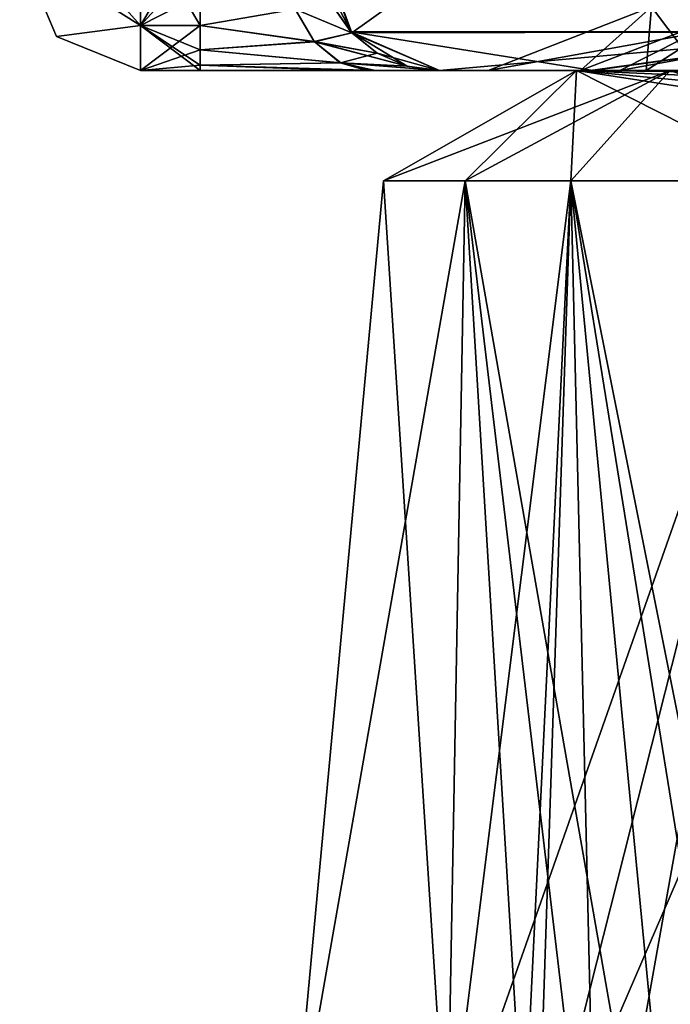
# Model space of a CAD drawing. Header units: inches. Extents: x -9.1 to 9.1, y -3.8 to 4.3.
# Tile 18 of 233: x -9.102 to -8.941, y -1.837 to -1.592. Entities that reach past the tile are written whole.
import ezdxf

# ---------------------------------------------------------------- set-up
doc = ezdxf.new("R2010")
doc.units = ezdxf.units.IN
doc.header["$LTSCALE"] = 65.185185
doc.header["$MEASUREMENT"] = 0
for name, color, linetype in [('13803', 7, 'CONTINUOUS'), ('14279', 7, 'CONTINUOUS'), ('14283', 7, 'CONTINUOUS'), ('14324', 7, 'CONTINUOUS'), ('14326', 7, 'CONTINUOUS'), ('151', 7, 'CONTINUOUS'), ('1748', 7, 'CONTINUOUS'), ('1749', 7, 'CONTINUOUS'), ('1911', 7, 'CONTINUOUS'), ('1912', 7, 'CONTINUOUS'), ('5058', 7, 'CONTINUOUS'), ('5064', 7, 'CONTINUOUS'), ('5924', 7, 'CONTINUOUS'), ('5925', 7, 'CONTINUOUS'), ('5927', 7, 'CONTINUOUS'), ('5928', 7, 'CONTINUOUS'), ('5929', 7, 'CONTINUOUS'), ('5930', 7, 'CONTINUOUS'), ('5931', 7, 'CONTINUOUS'), ('5934', 7, 'CONTINUOUS'), ('5935', 7, 'CONTINUOUS'), ('5936', 7, 'CONTINUOUS'), ('5937', 7, 'CONTINUOUS'), ('5938', 7, 'CONTINUOUS'), ('5939', 7, 'CONTINUOUS'), ('7844', 7, 'CONTINUOUS'), ('7847', 7, 'CONTINUOUS'), ('7848', 7, 'CONTINUOUS'), ('7851', 7, 'CONTINUOUS'), ('9228', 7, 'CONTINUOUS'), ('9229', 7, 'CONTINUOUS'), ('9234', 7, 'CONTINUOUS'), ('9235', 7, 'CONTINUOUS'), ('9298', 7, 'CONTINUOUS'), ('9303', 7, 'CONTINUOUS'), ('9304', 7, 'CONTINUOUS'), ('9309', 7, 'CONTINUOUS')]:
    doc.layers.add(name, color=color, linetype=linetype)

msp = doc.modelspace()

# ---------------------------------------------------------------- linework, layer by layer
at = {"layer": '13803', "linetype": 'Continuous'}
for points in [[(-8.905, -1.605, -2), (-8.82751, -1.605, -2.13423), (-8.96381, -1.605, -2.09288), (-8.905, -1.605, -2)], [(-8.94052, -1.605, -1.86567), (-8.905, -1.605, -2), (-8.96381, -1.605, -2.09288), (-8.94052, -1.605, -1.86567)], [(-8.96381, -1.605, -2.09288), (-8.82751, -1.605, -2.13423), (-8.78303, -1.605, -2.2308), (-8.96381, -1.605, -2.09288)], [(-8.78303, -1.605, 2.2308), (-8.905, -1.605, 2), (-8.96381, -1.605, 2.09288), (-8.78303, -1.605, 2.2308)], [(-8.96381, -1.605, 2.09288), (-8.905, -1.605, 2), (-8.94052, -1.605, 1.86567), (-8.96381, -1.605, 2.09288)], [(-8.905, -1.605, 2), (-8.82751, -1.605, 1.86577), (-8.94052, -1.605, 1.86567), (-8.905, -1.605, 2)], [(-8.94052, -1.605, 1.86567), (-8.82751, -1.605, 1.86577), (-8.73552, -1.605, 1.7673), (-8.94052, -1.605, 1.86567)]]:
    msp.add_3dface(points, dxfattribs=at)
at = {"layer": '14279', "linetype": 'Continuous'}
for points in [[(-9.03447, -1.87739, 2), (-8.9959, -1.87739, 2.14304), (-8.99144, -1.63239, 2.10439), (-9.03447, -1.87739, 2)], [(-8.9959, -1.87739, 1.85696), (-9.03447, -1.87739, 2), (-9.01167, -1.63239, 1.97318), (-8.9959, -1.87739, 1.85696)], [(-9.01167, -1.63239, 1.97318), (-9.03447, -1.87739, 2), (-8.99144, -1.63239, 2.10439), (-9.01167, -1.63239, 1.97318)], [(-8.96524, -1.63239, 1.84879), (-8.9959, -1.87739, 1.85696), (-9.01167, -1.63239, 1.97318), (-8.96524, -1.63239, 1.84879)], [(-8.9959, -1.87739, 2.14304), (-8.97622, -1.8845, 2.17351), (-8.99144, -1.63239, 2.10439), (-8.9959, -1.87739, 2.14304)], [(-8.97367, -1.88654, 1.82293), (-8.9959, -1.87739, 1.85696), (-8.96524, -1.63239, 1.84879), (-8.97367, -1.88654, 1.82293)], [(-8.97622, -1.8845, 2.17351), (-8.95879, -1.90739, 2.19706), (-8.99144, -1.63239, 2.10439), (-8.97622, -1.8845, 2.17351)], [(-8.99144, -1.63239, 2.10439), (-8.95879, -1.90739, 2.19706), (-8.93315, -1.96458, 2.22755), (-8.99144, -1.63239, 2.10439)], [(-8.90969, -1.63239, 2.20901), (-8.99144, -1.63239, 2.10439), (-8.93315, -1.96458, 2.22755), (-8.90969, -1.63239, 2.20901)], [(-8.95879, -1.90739, 1.80294), (-8.97367, -1.88654, 1.82293), (-8.86397, -1.63239, 1.76293), (-8.95879, -1.90739, 1.80294)], [(-8.86397, -1.63239, 1.76293), (-8.97367, -1.88654, 1.82293), (-8.96524, -1.63239, 1.84879), (-8.86397, -1.63239, 1.76293)], [(-8.93059, -1.9701, 1.76979), (-8.95879, -1.90739, 1.80294), (-8.86397, -1.63239, 1.76293), (-8.93059, -1.9701, 1.76979)]]:
    msp.add_3dface(points, dxfattribs=at)
at = {"layer": '14283', "linetype": 'Continuous'}
for points in [[(-9.03447, -1.87739, -2), (-8.9959, -1.87739, -1.85696), (-9.01167, -1.63239, -1.97318), (-9.03447, -1.87739, -2)], [(-8.9959, -1.87739, -2.14304), (-9.03447, -1.87739, -2), (-8.99144, -1.63239, -2.10439), (-8.9959, -1.87739, -2.14304)], [(-8.99144, -1.63239, -2.10439), (-9.03447, -1.87739, -2), (-9.01167, -1.63239, -1.97318), (-8.99144, -1.63239, -2.10439)], [(-9.01167, -1.63239, -1.97318), (-8.9959, -1.87739, -1.85696), (-8.96524, -1.63239, -1.84879), (-9.01167, -1.63239, -1.97318)], [(-8.9959, -1.87739, -1.85696), (-8.97742, -1.88364, -1.8282), (-8.96524, -1.63239, -1.84879), (-8.9959, -1.87739, -1.85696)], [(-8.97398, -1.88628, -2.17664), (-8.9959, -1.87739, -2.14304), (-8.90969, -1.63239, -2.20901), (-8.97398, -1.88628, -2.17664)], [(-8.90969, -1.63239, -2.20901), (-8.9959, -1.87739, -2.14304), (-8.99144, -1.63239, -2.10439), (-8.90969, -1.63239, -2.20901)], [(-8.97742, -1.88364, -1.8282), (-8.95879, -1.90739, -1.80294), (-8.96524, -1.63239, -1.84879), (-8.97742, -1.88364, -1.8282)], [(-8.95879, -1.90739, -2.19706), (-8.97398, -1.88628, -2.17664), (-8.90969, -1.63239, -2.20901), (-8.95879, -1.90739, -2.19706)], [(-8.96524, -1.63239, -1.84879), (-8.95879, -1.90739, -1.80294), (-8.93336, -1.96415, -1.77266), (-8.96524, -1.63239, -1.84879)], [(-8.86397, -1.63239, -1.76293), (-8.96524, -1.63239, -1.84879), (-8.8922, -1.99698, -1.74161), (-8.86397, -1.63239, -1.76293)], [(-8.8922, -1.99698, -1.74161), (-8.96524, -1.63239, -1.84879), (-8.90159, -2.02619, -1.74403), (-8.8922, -1.99698, -1.74161)], [(-8.90159, -2.02619, -1.74403), (-8.96524, -1.63239, -1.84879), (-8.93336, -1.96415, -1.77266), (-8.90159, -2.02619, -1.74403)], [(-8.93637, -1.95769, -2.22413), (-8.95879, -1.90739, -2.19706), (-8.90969, -1.63239, -2.20901), (-8.93637, -1.95769, -2.22413)]]:
    msp.add_3dface(points, dxfattribs=at)
at = {"layer": '14324', "linetype": 'Continuous'}
for points in [[(-8.94052, -1.605, 1.86567), (-8.96524, -1.63239, 1.84879), (-9.01167, -1.63239, 1.97318), (-8.94052, -1.605, 1.86567)], [(-8.94052, -1.605, 1.86567), (-9.01167, -1.63239, 1.97318), (-8.99144, -1.63239, 2.10439), (-8.94052, -1.605, 1.86567)], [(-8.96381, -1.605, 2.09288), (-8.94052, -1.605, 1.86567), (-8.99144, -1.63239, 2.10439), (-8.96381, -1.605, 2.09288)], [(-8.96381, -1.605, 2.09288), (-8.99144, -1.63239, 2.10439), (-8.90969, -1.63239, 2.20901), (-8.96381, -1.605, 2.09288)], [(-8.94052, -1.605, 1.86567), (-8.86397, -1.63239, 1.76293), (-8.96524, -1.63239, 1.84879), (-8.94052, -1.605, 1.86567)], [(-8.78303, -1.605, 2.2308), (-8.96381, -1.605, 2.09288), (-8.78457, -1.60704, 2.24157), (-8.78303, -1.605, 2.2308)], [(-8.96381, -1.605, 2.09288), (-8.90969, -1.63239, 2.20901), (-8.78727, -1.63239, 2.26039), (-8.96381, -1.605, 2.09288)], [(-8.96381, -1.605, 2.09288), (-8.78727, -1.63239, 2.26039), (-8.78685, -1.62173, 2.25744), (-8.96381, -1.605, 2.09288)], [(-8.78457, -1.60704, 2.24157), (-8.96381, -1.605, 2.09288), (-8.78591, -1.61288, 2.25086), (-8.78457, -1.60704, 2.24157)], [(-8.78591, -1.61288, 2.25086), (-8.96381, -1.605, 2.09288), (-8.78685, -1.62173, 2.25744), (-8.78591, -1.61288, 2.25086)], [(-8.94052, -1.605, 1.86567), (-8.73552, -1.605, 1.7673), (-8.86397, -1.63239, 1.76293), (-8.94052, -1.605, 1.86567)]]:
    msp.add_3dface(points, dxfattribs=at)
at = {"layer": '14326', "linetype": 'Continuous'}
for points in [[(-8.96381, -1.605, -2.09288), (-8.99144, -1.63239, -2.10439), (-9.01167, -1.63239, -1.97318), (-8.96381, -1.605, -2.09288)], [(-8.96381, -1.605, -2.09288), (-9.01167, -1.63239, -1.97318), (-8.96524, -1.63239, -1.84879), (-8.96381, -1.605, -2.09288)], [(-8.96381, -1.605, -2.09288), (-8.90969, -1.63239, -2.20901), (-8.99144, -1.63239, -2.10439), (-8.96381, -1.605, -2.09288)], [(-8.94052, -1.605, -1.86567), (-8.96381, -1.605, -2.09288), (-8.96524, -1.63239, -1.84879), (-8.94052, -1.605, -1.86567)], [(-8.94052, -1.605, -1.86567), (-8.96524, -1.63239, -1.84879), (-8.86397, -1.63239, -1.76293), (-8.94052, -1.605, -1.86567)], [(-8.96381, -1.605, -2.09288), (-8.78303, -1.605, -2.2308), (-8.90969, -1.63239, -2.20901), (-8.96381, -1.605, -2.09288)]]:
    msp.add_3dface(points, dxfattribs=at)
at = {"layer": '151', "linetype": 'Continuous'}
for points in [[(-9.072, -1.605, -3.30368), (-9.05722, -1.605, -3.30368), (-9.072, -1.605, -0.69632), (-9.072, -1.605, -3.30368)], [(-9.072, -1.605, -0.69632), (-9.05722, -1.605, -3.30368), (-9.05722, -1.605, -0.69632), (-9.072, -1.605, -0.69632)], [(-9.072, -1.605, 0.69632), (-9.05722, -1.605, 0.69632), (-9.072, -1.605, 3.30368), (-9.072, -1.605, 0.69632)], [(-9.072, -1.605, 3.30368), (-9.05722, -1.605, 0.69632), (-9.05722, -1.605, 3.30368), (-9.072, -1.605, 3.30368)], [(-9.05722, -1.605, -3.30368), (-9.01379, -1.605, -3.32287), (-9.05722, -1.605, -0.69632), (-9.05722, -1.605, -3.30368)], [(-9.05722, -1.605, -0.69632), (-9.01379, -1.605, -3.32287), (-9.0147, -1.605, -0.67809), (-9.05722, -1.605, -0.69632)], [(-9.02123, -1.605, 0.68399), (-9.01578, -1.605, 0.67919), (-9.05722, -1.605, 3.30368), (-9.02123, -1.605, 0.68399)], [(-9.05722, -1.605, 3.30368), (-9.01578, -1.605, 0.67919), (-9.0147, -1.605, 3.32191), (-9.05722, -1.605, 3.30368)], [(-9.05722, -1.605, 0.69632), (-9.02123, -1.605, 0.68399), (-9.05722, -1.605, 3.30368), (-9.05722, -1.605, 0.69632)], [(-9.01578, -1.605, 0.67919), (-8.99779, -1.605, 0.63564), (-9.0147, -1.605, 3.32191), (-9.01578, -1.605, 0.67919)], [(-9.0147, -1.605, -0.67809), (-9.01379, -1.605, -3.32287), (-9.0108, -1.605, -0.67361), (-9.0147, -1.605, -0.67809)], [(-9.0147, -1.605, 3.32191), (-8.99779, -1.605, 0.63564), (-9.0108, -1.605, 3.32639), (-9.0147, -1.605, 3.32191)], [(-9.01379, -1.605, -3.32287), (-8.99779, -1.605, -3.36436), (-9.0108, -1.605, -0.67361), (-9.01379, -1.605, -3.32287)], [(-9.0108, -1.605, -0.67361), (-8.99779, -1.605, -3.36436), (-8.99779, -1.605, -0.63564), (-9.0108, -1.605, -0.67361)], [(-9.0108, -1.605, 3.32639), (-8.99779, -1.605, 0.63564), (-8.99779, -1.605, 3.36436), (-9.0108, -1.605, 3.32639)], [(-8.99779, -1.605, -4.17837), (-8.96044, -1.605, -4.35154), (-8.99779, -1.605, -3.36436), (-8.99779, -1.605, -4.17837)], [(-8.99779, -1.605, -3.36436), (-8.96044, -1.605, -4.35154), (-8.98572, -1.605, -2.63964), (-8.99779, -1.605, -3.36436)], [(-8.99779, -1.605, -0.63564), (-8.99779, -1.605, -3.36436), (-8.98572, -1.605, -2.63964), (-8.99779, -1.605, -0.63564)], [(-8.99779, -1.605, 0.63564), (-8.99779, -1.605, -0.63564), (-8.98572, -1.605, -2.63964), (-8.99779, -1.605, 0.63564)], [(-8.99779, -1.605, 3.36436), (-8.99779, -1.605, 0.63564), (-8.98572, -1.605, -2.63964), (-8.99779, -1.605, 3.36436)], [(-8.99779, -1.605, 4.17837), (-8.99779, -1.605, 3.36436), (-8.98572, -1.605, -2.63964), (-8.99779, -1.605, 4.17837)], [(-8.95965, -1.605, 4.35328), (-8.99779, -1.605, 4.17837), (-8.98572, -1.605, 2.63964), (-8.95965, -1.605, 4.35328)], [(-8.99779, -1.605, 4.17837), (-8.98572, -1.605, -1.70096), (-8.98572, -1.605, -1.36036), (-8.99779, -1.605, 4.17837)], [(-8.98572, -1.605, -1.70096), (-8.99779, -1.605, 4.17837), (-8.98572, -1.605, -2.29904), (-8.98572, -1.605, -1.70096)], [(-8.99779, -1.605, 4.17837), (-8.98572, -1.605, -1.36036), (-8.98572, -1.605, 1.36036), (-8.99779, -1.605, 4.17837)], [(-8.98572, -1.605, -2.29904), (-8.99779, -1.605, 4.17837), (-8.98572, -1.605, -2.63964), (-8.98572, -1.605, -2.29904)], [(-8.99779, -1.605, 4.17837), (-8.98572, -1.605, 2.29904), (-8.98572, -1.605, 2.63964), (-8.99779, -1.605, 4.17837)], [(-8.98572, -1.605, 2.29904), (-8.99779, -1.605, 4.17837), (-8.98572, -1.605, 1.70096), (-8.98572, -1.605, 2.29904)], [(-8.98572, -1.605, 1.70096), (-8.99779, -1.605, 4.17837), (-8.98572, -1.605, 1.36036), (-8.98572, -1.605, 1.70096)], [(-8.98572, -1.605, -2.63964), (-8.96044, -1.605, -4.35154), (-8.96278, -1.605, -2.70862), (-8.98572, -1.605, -2.63964)], [(-8.94653, -1.605, 2.72618), (-8.95965, -1.605, 4.35328), (-8.98572, -1.605, 2.63964), (-8.94653, -1.605, 2.72618)], [(-8.93326, -1.605, -1.80023), (-8.98572, -1.605, -1.70096), (-8.93479, -1.605, -2.20082), (-8.93326, -1.605, -1.80023)], [(-8.93479, -1.605, -2.20082), (-8.98572, -1.605, -1.70096), (-8.98572, -1.605, -2.29904), (-8.93479, -1.605, -2.20082)], [(-8.98572, -1.605, -1.36036), (-8.94653, -1.605, -1.27382), (-8.98572, -1.605, 1.36036), (-8.98572, -1.605, -1.36036)], [(-8.98572, -1.605, 1.36036), (-8.94653, -1.605, -1.27382), (-8.96278, -1.605, 1.29138), (-8.98572, -1.605, 1.36036)], [(-8.93326, -1.605, 2.19977), (-8.98572, -1.605, 2.29904), (-8.93479, -1.605, 1.79918), (-8.93326, -1.605, 2.19977)], [(-8.93479, -1.605, 1.79918), (-8.98572, -1.605, 2.29904), (-8.98572, -1.605, 1.70096), (-8.93479, -1.605, 1.79918)], [(-8.96278, -1.605, -2.70862), (-8.96044, -1.605, -4.35154), (-8.95305, -1.605, -2.71999), (-8.96278, -1.605, -2.70862)], [(-8.96278, -1.605, 1.29138), (-8.94653, -1.605, -1.27382), (-8.95305, -1.605, 1.28001), (-8.96278, -1.605, 1.29138)], [(-8.96044, -1.605, -4.35154), (-8.8386, -1.605, -4.50743), (-8.95305, -1.605, -2.71999), (-8.96044, -1.605, -4.35154)], [(-8.83709, -1.605, 4.50861), (-8.95965, -1.605, 4.35328), (-8.85621, -1.605, 3.93631), (-8.83709, -1.605, 4.50861)], [(-8.86458, -1.605, 2.7546), (-8.95965, -1.605, 4.35328), (-8.93466, -1.605, 2.7353), (-8.86458, -1.605, 2.7546)], [(-8.95965, -1.605, 4.35328), (-8.86458, -1.605, 2.7546), (-8.85621, -1.605, 2.83274), (-8.95965, -1.605, 4.35328)], [(-8.93466, -1.605, 2.7353), (-8.95965, -1.605, 4.35328), (-8.94653, -1.605, 2.72618), (-8.93466, -1.605, 2.7353)], [(-8.85621, -1.605, 3.93631), (-8.95965, -1.605, 4.35328), (-8.85621, -1.605, 2.83274), (-8.85621, -1.605, 3.93631)], [(-8.95305, -1.605, -2.71999), (-8.8386, -1.605, -4.50743), (-8.85621, -1.605, -3.93631), (-8.95305, -1.605, -2.71999)], [(-8.93466, -1.605, -1.2647), (-8.86458, -1.605, -1.2454), (-8.95305, -1.605, 1.28001), (-8.93466, -1.605, -1.2647)], [(-8.95305, -1.605, 1.28001), (-8.86458, -1.605, -1.2454), (-8.86458, -1.605, 1.2454), (-8.95305, -1.605, 1.28001)], [(-8.94653, -1.605, -1.27382), (-8.93466, -1.605, -1.2647), (-8.95305, -1.605, 1.28001), (-8.94653, -1.605, -1.27382)], [(-8.86458, -1.605, -2.7546), (-8.95305, -1.605, -2.71999), (-8.85621, -1.605, -3.93631), (-8.86458, -1.605, -2.7546)]]:
    msp.add_3dface(points, dxfattribs=at)
at = {"layer": '1748', "linetype": 'Continuous'}
for points in [[(-9.02775, -1.57343, -3.36436), (-9.02775, -1.57343, -4.17837), (-9.01956, -1.59565, -4.17837), (-9.02775, -1.57343, -3.36436)], [(-9.02708, -1.58149, -3.36436), (-9.02775, -1.57343, -3.36436), (-9.01956, -1.59565, -4.17837), (-9.02708, -1.58149, -3.36436)], [(-9.02428, -1.58908, -3.36436), (-9.02708, -1.58149, -3.36436), (-9.01956, -1.59565, -4.17837), (-9.02428, -1.58908, -3.36436)], [(-9.01956, -1.59565, -3.36436), (-9.02428, -1.58908, -3.36436), (-9.01956, -1.59565, -4.17837), (-9.01956, -1.59565, -3.36436)], [(-8.99779, -1.605, -4.17837), (-9.01325, -1.60072, -3.36436), (-9.01956, -1.59565, -4.17837), (-8.99779, -1.605, -4.17837)], [(-9.01325, -1.60072, -3.36436), (-9.01956, -1.59565, -3.36436), (-9.01956, -1.59565, -4.17837), (-9.01325, -1.60072, -3.36436)], [(-8.99779, -1.605, -4.17837), (-9.00581, -1.60391, -3.36436), (-9.01325, -1.60072, -3.36436), (-8.99779, -1.605, -4.17837)], [(-8.99779, -1.605, -4.17837), (-8.99779, -1.605, -3.36436), (-9.00581, -1.60391, -3.36436), (-8.99779, -1.605, -4.17837)]]:
    msp.add_3dface(points, dxfattribs=at)
at = {"layer": '1749', "linetype": 'Continuous'}
for points in [[(-9.02775, -1.57343, -4.17837), (-8.98771, -1.57292, -4.36389), (-9.01956, -1.59565, -4.17837), (-9.02775, -1.57343, -4.17837)], [(-9.01956, -1.59565, -4.17837), (-8.98771, -1.57292, -4.36389), (-8.8907, -1.59541, -4.49043), (-9.01956, -1.59565, -4.17837)], [(-8.98771, -1.57292, -4.36389), (-8.85715, -1.5728, -4.5309), (-8.8907, -1.59541, -4.49043), (-8.98771, -1.57292, -4.36389)], [(-8.99779, -1.605, -4.17837), (-9.01956, -1.59565, -4.17837), (-8.8907, -1.59541, -4.49043), (-8.99779, -1.605, -4.17837)], [(-8.96044, -1.605, -4.35154), (-8.99779, -1.605, -4.17837), (-8.8907, -1.59541, -4.49043), (-8.96044, -1.605, -4.35154)], [(-8.8386, -1.605, -4.50743), (-8.96044, -1.605, -4.35154), (-8.8907, -1.59541, -4.49043), (-8.8386, -1.605, -4.50743)]]:
    msp.add_3dface(points, dxfattribs=at)
at = {"layer": '1911', "linetype": 'Continuous'}
for points in [[(-9.02775, -1.57343, 4.17837), (-9.02428, -1.58908, 3.36436), (-9.01978, -1.59541, 4.17837), (-9.02775, -1.57343, 4.17837)], [(-9.02428, -1.58908, 3.36436), (-9.01956, -1.59565, 3.36436), (-9.01978, -1.59541, 4.17837), (-9.02428, -1.58908, 3.36436)], [(-8.99779, -1.605, 3.36436), (-8.99779, -1.605, 4.17837), (-9.01978, -1.59541, 4.17837), (-8.99779, -1.605, 3.36436)], [(-9.00581, -1.60391, 3.36436), (-8.99779, -1.605, 3.36436), (-9.01978, -1.59541, 4.17837), (-9.00581, -1.60391, 3.36436)], [(-9.01956, -1.59565, 3.36436), (-9.01325, -1.60072, 3.36436), (-9.01978, -1.59541, 4.17837), (-9.01956, -1.59565, 3.36436)], [(-9.01325, -1.60072, 3.36436), (-9.00581, -1.60391, 3.36436), (-9.01978, -1.59541, 4.17837), (-9.01325, -1.60072, 3.36436)]]:
    msp.add_3dface(points, dxfattribs=at)
at = {"layer": '1912', "linetype": 'Continuous'}
for points in [[(-8.98686, -1.57292, 4.36574), (-9.02775, -1.57343, 4.17837), (-8.89069, -1.59541, 4.49043), (-8.98686, -1.57292, 4.36574)], [(-8.85553, -1.5728, 4.53217), (-8.98686, -1.57292, 4.36574), (-8.89069, -1.59541, 4.49043), (-8.85553, -1.5728, 4.53217)], [(-9.02775, -1.57343, 4.17837), (-9.01978, -1.59541, 4.17837), (-8.89069, -1.59541, 4.49043), (-9.02775, -1.57343, 4.17837)], [(-8.99779, -1.605, 4.17837), (-8.95965, -1.605, 4.35328), (-9.01978, -1.59541, 4.17837), (-8.99779, -1.605, 4.17837)], [(-9.01978, -1.59541, 4.17837), (-8.95965, -1.605, 4.35328), (-8.89069, -1.59541, 4.49043), (-9.01978, -1.59541, 4.17837)], [(-8.95965, -1.605, 4.35328), (-8.83709, -1.605, 4.50861), (-8.89069, -1.59541, 4.49043), (-8.95965, -1.605, 4.35328)]]:
    msp.add_3dface(points, dxfattribs=at)
at = {"layer": '5058', "linetype": 'Continuous'}
for points in [[(-9.102, -1.575, 3.30368), (-9.102, -1.575, 0.69632), (-9.09286, -1.59657, 0.69632), (-9.102, -1.575, 3.30368)], [(-9.102, -1.575, 3.30368), (-9.09286, -1.59657, 0.69632), (-9.09286, -1.59657, 3.30368), (-9.102, -1.575, 3.30368)], [(-9.072, -1.605, 0.69632), (-9.072, -1.605, 3.30368), (-9.09286, -1.59657, 3.30368), (-9.072, -1.605, 0.69632)], [(-9.09286, -1.59657, 0.69632), (-9.072, -1.605, 0.69632), (-9.09286, -1.59657, 3.30368), (-9.09286, -1.59657, 0.69632)]]:
    msp.add_3dface(points, dxfattribs=at)
at = {"layer": '5064', "linetype": 'Continuous'}
for points in [[(-9.102, -1.575, -0.69632), (-9.102, -1.575, -3.30368), (-9.09286, -1.59657, -3.30368), (-9.102, -1.575, -0.69632)], [(-9.102, -1.575, -0.69632), (-9.09286, -1.59657, -3.30368), (-9.09286, -1.59657, -0.69632), (-9.102, -1.575, -0.69632)], [(-9.072, -1.605, -3.30368), (-9.072, -1.605, -0.69632), (-9.09286, -1.59657, -0.69632), (-9.072, -1.605, -3.30368)], [(-9.09286, -1.59657, -3.30368), (-9.072, -1.605, -3.30368), (-9.09286, -1.59657, -0.69632), (-9.09286, -1.59657, -3.30368)]]:
    msp.add_3dface(points, dxfattribs=at)
at = {"layer": '5924', "linetype": 'Continuous'}
for points in [[(-9.05722, -1.56876, 3.33303), (-9.072, -1.56876, 3.33303), (-9.072, -1.59388, 3.327), (-9.05722, -1.56876, 3.33303)], [(-9.05722, -1.56876, 3.33303), (-9.072, -1.59388, 3.327), (-9.05722, -1.57761, 3.33357), (-9.05722, -1.56876, 3.33303)], [(-9.05722, -1.57761, 3.33357), (-9.072, -1.59388, 3.327), (-9.05722, -1.58624, 3.3315), (-9.05722, -1.57761, 3.33357)], [(-9.05722, -1.58624, 3.3315), (-9.072, -1.59388, 3.327), (-9.05722, -1.59388, 3.327), (-9.05722, -1.58624, 3.3315)], [(-9.072, -1.59388, 3.327), (-9.072, -1.605, 3.30368), (-9.05722, -1.59388, 3.327), (-9.072, -1.59388, 3.327)], [(-9.05722, -1.59388, 3.327), (-9.072, -1.605, 3.30368), (-9.05722, -1.59987, 3.32046), (-9.05722, -1.59388, 3.327)], [(-9.05722, -1.59987, 3.32046), (-9.072, -1.605, 3.30368), (-9.05722, -1.60369, 3.31246), (-9.05722, -1.59987, 3.32046)], [(-9.072, -1.605, 3.30368), (-9.05722, -1.605, 3.30368), (-9.05722, -1.60369, 3.31246), (-9.072, -1.605, 3.30368)]]:
    msp.add_3dface(points, dxfattribs=at)
at = {"layer": '5925', "linetype": 'Continuous'}
for points in [[(-9.05722, -1.58624, 3.3315), (-9.05722, -1.59388, 3.327), (-9.03364, -1.58978, 3.33986), (-9.05722, -1.58624, 3.3315)], [(-9.05722, -1.59388, 3.327), (-9.02887, -1.59782, 3.33525), (-9.03364, -1.58978, 3.33986), (-9.05722, -1.59388, 3.327)], [(-9.02428, -1.58908, 3.36436), (-9.03364, -1.58978, 3.33986), (-9.01956, -1.59565, 3.36436), (-9.02428, -1.58908, 3.36436)], [(-9.03364, -1.58978, 3.33986), (-9.02887, -1.59782, 3.33525), (-9.01956, -1.59565, 3.36436), (-9.03364, -1.58978, 3.33986)], [(-9.05722, -1.59388, 3.327), (-9.05722, -1.59987, 3.32046), (-9.02887, -1.59782, 3.33525), (-9.05722, -1.59388, 3.327)], [(-9.01956, -1.59565, 3.36436), (-9.02887, -1.59782, 3.33525), (-9.01325, -1.60072, 3.36436), (-9.01956, -1.59565, 3.36436)], [(-9.05722, -1.59987, 3.32046), (-9.02241, -1.60311, 3.32901), (-9.02887, -1.59782, 3.33525), (-9.05722, -1.59987, 3.32046)], [(-9.05722, -1.59987, 3.32046), (-9.05722, -1.60369, 3.31246), (-9.02241, -1.60311, 3.32901), (-9.05722, -1.59987, 3.32046)], [(-9.02887, -1.59782, 3.33525), (-9.02241, -1.60311, 3.32901), (-9.01325, -1.60072, 3.36436), (-9.02887, -1.59782, 3.33525)], [(-9.01325, -1.60072, 3.36436), (-9.02241, -1.60311, 3.32901), (-9.00581, -1.60391, 3.36436), (-9.01325, -1.60072, 3.36436)], [(-9.05722, -1.60369, 3.31246), (-9.0147, -1.605, 3.32191), (-9.02241, -1.60311, 3.32901), (-9.05722, -1.60369, 3.31246)], [(-9.05722, -1.605, 3.30368), (-9.0147, -1.605, 3.32191), (-9.05722, -1.60369, 3.31246), (-9.05722, -1.605, 3.30368)], [(-9.0147, -1.605, 3.32191), (-8.99779, -1.605, 3.36436), (-9.02241, -1.60311, 3.32901), (-9.0147, -1.605, 3.32191)], [(-9.02241, -1.60311, 3.32901), (-8.99779, -1.605, 3.36436), (-9.00581, -1.60391, 3.36436), (-9.02241, -1.60311, 3.32901)], [(-9.0147, -1.605, 3.32191), (-9.0108, -1.605, 3.32639), (-8.99779, -1.605, 3.36436), (-9.0147, -1.605, 3.32191)]]:
    msp.add_3dface(points, dxfattribs=at)
at = {"layer": '5927', "linetype": 'Continuous'}
for points in [[(-9.05722, -1.56876, -0.66697), (-9.072, -1.56876, -0.66697), (-9.072, -1.59388, -0.673), (-9.05722, -1.56876, -0.66697)], [(-9.05722, -1.56876, -0.66697), (-9.072, -1.59388, -0.673), (-9.05722, -1.57761, -0.66643), (-9.05722, -1.56876, -0.66697)], [(-9.05722, -1.57761, -0.66643), (-9.072, -1.59388, -0.673), (-9.05722, -1.58624, -0.6685), (-9.05722, -1.57761, -0.66643)], [(-9.05722, -1.58624, -0.6685), (-9.072, -1.59388, -0.673), (-9.05722, -1.59388, -0.673), (-9.05722, -1.58624, -0.6685)], [(-9.072, -1.59388, -0.673), (-9.072, -1.605, -0.69632), (-9.05722, -1.59388, -0.673), (-9.072, -1.59388, -0.673)], [(-9.05722, -1.59388, -0.673), (-9.072, -1.605, -0.69632), (-9.05722, -1.59987, -0.67954), (-9.05722, -1.59388, -0.673)], [(-9.05722, -1.59987, -0.67954), (-9.072, -1.605, -0.69632), (-9.05722, -1.60369, -0.68754), (-9.05722, -1.59987, -0.67954)], [(-9.072, -1.605, -0.69632), (-9.05722, -1.605, -0.69632), (-9.05722, -1.60369, -0.68754), (-9.072, -1.605, -0.69632)]]:
    msp.add_3dface(points, dxfattribs=at)
at = {"layer": '5928', "linetype": 'Continuous'}
for points in [[(-9.05722, -1.58624, -0.6685), (-9.05722, -1.59388, -0.673), (-9.03364, -1.58978, -0.66014), (-9.05722, -1.58624, -0.6685)], [(-9.05722, -1.59388, -0.673), (-9.02887, -1.59782, -0.66475), (-9.03364, -1.58978, -0.66014), (-9.05722, -1.59388, -0.673)], [(-9.02428, -1.58908, -0.63564), (-9.03364, -1.58978, -0.66014), (-9.01956, -1.59565, -0.63564), (-9.02428, -1.58908, -0.63564)], [(-9.03364, -1.58978, -0.66014), (-9.02887, -1.59782, -0.66475), (-9.01956, -1.59565, -0.63564), (-9.03364, -1.58978, -0.66014)], [(-9.05722, -1.59388, -0.673), (-9.05722, -1.59987, -0.67954), (-9.02887, -1.59782, -0.66475), (-9.05722, -1.59388, -0.673)], [(-9.01956, -1.59565, -0.63564), (-9.02887, -1.59782, -0.66475), (-9.01325, -1.60072, -0.63564), (-9.01956, -1.59565, -0.63564)], [(-9.05722, -1.59987, -0.67954), (-9.02241, -1.60311, -0.67099), (-9.02887, -1.59782, -0.66475), (-9.05722, -1.59987, -0.67954)], [(-9.05722, -1.59987, -0.67954), (-9.05722, -1.60369, -0.68754), (-9.02241, -1.60311, -0.67099), (-9.05722, -1.59987, -0.67954)], [(-9.02887, -1.59782, -0.66475), (-9.02241, -1.60311, -0.67099), (-9.01325, -1.60072, -0.63564), (-9.02887, -1.59782, -0.66475)], [(-9.01325, -1.60072, -0.63564), (-9.02241, -1.60311, -0.67099), (-9.00581, -1.60391, -0.63564), (-9.01325, -1.60072, -0.63564)], [(-9.05722, -1.60369, -0.68754), (-9.0147, -1.605, -0.67809), (-9.02241, -1.60311, -0.67099), (-9.05722, -1.60369, -0.68754)], [(-9.05722, -1.605, -0.69632), (-9.0147, -1.605, -0.67809), (-9.05722, -1.60369, -0.68754), (-9.05722, -1.605, -0.69632)], [(-9.0147, -1.605, -0.67809), (-8.99779, -1.605, -0.63564), (-9.02241, -1.60311, -0.67099), (-9.0147, -1.605, -0.67809)], [(-9.02241, -1.60311, -0.67099), (-8.99779, -1.605, -0.63564), (-9.00581, -1.60391, -0.63564), (-9.02241, -1.60311, -0.67099)], [(-9.0147, -1.605, -0.67809), (-9.0108, -1.605, -0.67361), (-8.99779, -1.605, -0.63564), (-9.0147, -1.605, -0.67809)]]:
    msp.add_3dface(points, dxfattribs=at)
at = {"layer": '5929', "linetype": 'Continuous'}
for points in [[(-9.02428, -1.58908, -0.63564), (-9.01956, -1.59565, -0.63564), (-9.02428, -1.58908, 0.63564), (-9.02428, -1.58908, -0.63564)], [(-9.02428, -1.58908, 0.63564), (-9.01956, -1.59565, -0.63564), (-9.01956, -1.59565, 0.63564), (-9.02428, -1.58908, 0.63564)], [(-9.01956, -1.59565, -0.63564), (-9.01325, -1.60072, -0.63564), (-9.01956, -1.59565, 0.63564), (-9.01956, -1.59565, -0.63564)], [(-9.01956, -1.59565, 0.63564), (-9.01325, -1.60072, -0.63564), (-9.01325, -1.60072, 0.63564), (-9.01956, -1.59565, 0.63564)], [(-9.01325, -1.60072, -0.63564), (-9.00581, -1.60391, -0.63564), (-9.01325, -1.60072, 0.63564), (-9.01325, -1.60072, -0.63564)], [(-9.01325, -1.60072, 0.63564), (-9.00581, -1.60391, -0.63564), (-9.00581, -1.60391, 0.63564), (-9.01325, -1.60072, 0.63564)], [(-8.99779, -1.605, -0.63564), (-8.99779, -1.605, 0.63564), (-9.00581, -1.60391, 0.63564), (-8.99779, -1.605, -0.63564)], [(-9.00581, -1.60391, -0.63564), (-8.99779, -1.605, -0.63564), (-9.00581, -1.60391, 0.63564), (-9.00581, -1.60391, -0.63564)]]:
    msp.add_3dface(points, dxfattribs=at)
at = {"layer": '5930', "linetype": 'Continuous'}
for points in [[(-9.05722, -1.58624, 0.6685), (-9.03366, -1.58978, 0.66016), (-9.05722, -1.59388, 0.673), (-9.05722, -1.58624, 0.6685)], [(-9.03366, -1.58978, 0.66016), (-9.02889, -1.59782, 0.66477), (-9.05722, -1.59388, 0.673), (-9.03366, -1.58978, 0.66016)], [(-9.02428, -1.58908, 0.63564), (-9.01956, -1.59565, 0.63564), (-9.03366, -1.58978, 0.66016), (-9.02428, -1.58908, 0.63564)], [(-9.01956, -1.59565, 0.63564), (-9.02889, -1.59782, 0.66477), (-9.03366, -1.58978, 0.66016), (-9.01956, -1.59565, 0.63564)], [(-9.05722, -1.59388, 0.673), (-9.02889, -1.59782, 0.66477), (-9.05722, -1.59987, 0.67954), (-9.05722, -1.59388, 0.673)], [(-9.01956, -1.59565, 0.63564), (-9.01325, -1.60072, 0.63564), (-9.02889, -1.59782, 0.66477), (-9.01956, -1.59565, 0.63564)], [(-9.02889, -1.59782, 0.66477), (-9.02243, -1.60311, 0.67101), (-9.05722, -1.59987, 0.67954), (-9.02889, -1.59782, 0.66477)], [(-9.05722, -1.59987, 0.67954), (-9.02243, -1.60311, 0.67101), (-9.05722, -1.60369, 0.68754), (-9.05722, -1.59987, 0.67954)], [(-9.01325, -1.60072, 0.63564), (-9.00581, -1.60391, 0.63564), (-9.02889, -1.59782, 0.66477), (-9.01325, -1.60072, 0.63564)], [(-9.00581, -1.60391, 0.63564), (-9.02243, -1.60311, 0.67101), (-9.02889, -1.59782, 0.66477), (-9.00581, -1.60391, 0.63564)], [(-9.02243, -1.60311, 0.67101), (-9.01578, -1.605, 0.67919), (-9.05722, -1.60369, 0.68754), (-9.02243, -1.60311, 0.67101)], [(-9.01578, -1.605, 0.67919), (-9.02123, -1.605, 0.68399), (-9.05722, -1.60369, 0.68754), (-9.01578, -1.605, 0.67919)], [(-9.02123, -1.605, 0.68399), (-9.05722, -1.605, 0.69632), (-9.05722, -1.60369, 0.68754), (-9.02123, -1.605, 0.68399)], [(-8.99779, -1.605, 0.63564), (-9.01578, -1.605, 0.67919), (-9.02243, -1.60311, 0.67101), (-8.99779, -1.605, 0.63564)], [(-9.00581, -1.60391, 0.63564), (-8.99779, -1.605, 0.63564), (-9.02243, -1.60311, 0.67101), (-9.00581, -1.60391, 0.63564)]]:
    msp.add_3dface(points, dxfattribs=at)
at = {"layer": '5931', "linetype": 'Continuous'}
for points in [[(-9.072, -1.56876, 0.66697), (-9.05722, -1.58624, 0.6685), (-9.05722, -1.59388, 0.673), (-9.072, -1.56876, 0.66697)], [(-9.072, -1.56876, 0.66697), (-9.05722, -1.59388, 0.673), (-9.072, -1.59388, 0.673), (-9.072, -1.56876, 0.66697)], [(-9.05722, -1.605, 0.69632), (-9.072, -1.605, 0.69632), (-9.072, -1.59388, 0.673), (-9.05722, -1.605, 0.69632)], [(-9.05722, -1.60369, 0.68754), (-9.05722, -1.605, 0.69632), (-9.072, -1.59388, 0.673), (-9.05722, -1.60369, 0.68754)], [(-9.05722, -1.59388, 0.673), (-9.05722, -1.59987, 0.67954), (-9.072, -1.59388, 0.673), (-9.05722, -1.59388, 0.673)], [(-9.05722, -1.59987, 0.67954), (-9.05722, -1.60369, 0.68754), (-9.072, -1.59388, 0.673), (-9.05722, -1.59987, 0.67954)]]:
    msp.add_3dface(points, dxfattribs=at)
at = {"layer": '5934', "linetype": 'Continuous'}
for points in [[(-9.05722, -1.59388, -3.327), (-9.05722, -1.58624, -3.3315), (-9.03362, -1.58984, -3.33983), (-9.05722, -1.59388, -3.327)], [(-9.05722, -1.59388, -3.327), (-9.03362, -1.58984, -3.33983), (-9.02881, -1.59789, -3.33519), (-9.05722, -1.59388, -3.327)], [(-9.01956, -1.59565, -3.36436), (-9.03362, -1.58984, -3.33983), (-9.02428, -1.58908, -3.36436), (-9.01956, -1.59565, -3.36436)], [(-9.02881, -1.59789, -3.33519), (-9.03362, -1.58984, -3.33983), (-9.01956, -1.59565, -3.36436), (-9.02881, -1.59789, -3.33519)], [(-9.05722, -1.59987, -3.32046), (-9.05722, -1.59388, -3.327), (-9.02881, -1.59789, -3.33519), (-9.05722, -1.59987, -3.32046)], [(-9.01325, -1.60072, -3.36436), (-9.02881, -1.59789, -3.33519), (-9.01956, -1.59565, -3.36436), (-9.01325, -1.60072, -3.36436)], [(-9.05722, -1.59987, -3.32046), (-9.02881, -1.59789, -3.33519), (-9.02231, -1.60316, -3.32892), (-9.05722, -1.59987, -3.32046)], [(-9.05722, -1.60369, -3.31246), (-9.05722, -1.59987, -3.32046), (-9.02231, -1.60316, -3.32892), (-9.05722, -1.60369, -3.31246)], [(-9.02231, -1.60316, -3.32892), (-9.02881, -1.59789, -3.33519), (-9.00581, -1.60391, -3.36436), (-9.02231, -1.60316, -3.32892)], [(-9.00581, -1.60391, -3.36436), (-9.02881, -1.59789, -3.33519), (-9.01325, -1.60072, -3.36436), (-9.00581, -1.60391, -3.36436)], [(-9.01379, -1.605, -3.32287), (-9.05722, -1.60369, -3.31246), (-9.02231, -1.60316, -3.32892), (-9.01379, -1.605, -3.32287)], [(-9.01379, -1.605, -3.32287), (-9.05722, -1.605, -3.30368), (-9.05722, -1.60369, -3.31246), (-9.01379, -1.605, -3.32287)], [(-8.99779, -1.605, -3.36436), (-9.01379, -1.605, -3.32287), (-9.02231, -1.60316, -3.32892), (-8.99779, -1.605, -3.36436)], [(-8.99779, -1.605, -3.36436), (-9.02231, -1.60316, -3.32892), (-9.00581, -1.60391, -3.36436), (-8.99779, -1.605, -3.36436)]]:
    msp.add_3dface(points, dxfattribs=at)
at = {"layer": '5935', "linetype": 'Continuous'}
for points in [[(-9.072, -1.59388, -3.327), (-9.072, -1.56876, -3.33303), (-9.05722, -1.59388, -3.327), (-9.072, -1.59388, -3.327)], [(-9.05722, -1.59388, -3.327), (-9.072, -1.56876, -3.33303), (-9.05722, -1.58624, -3.3315), (-9.05722, -1.59388, -3.327)], [(-9.05722, -1.605, -3.30368), (-9.072, -1.605, -3.30368), (-9.072, -1.59388, -3.327), (-9.05722, -1.605, -3.30368)], [(-9.05722, -1.605, -3.30368), (-9.072, -1.59388, -3.327), (-9.05722, -1.60369, -3.31246), (-9.05722, -1.605, -3.30368)], [(-9.05722, -1.60369, -3.31246), (-9.072, -1.59388, -3.327), (-9.05722, -1.59987, -3.32046), (-9.05722, -1.60369, -3.31246)], [(-9.05722, -1.59987, -3.32046), (-9.072, -1.59388, -3.327), (-9.05722, -1.59388, -3.327), (-9.05722, -1.59987, -3.32046)]]:
    msp.add_3dface(points, dxfattribs=at)
at = {"layer": '5936', "linetype": 'Continuous'}
for points in [[(-9.072, -1.59388, 0.673), (-9.102, -1.575, 0.69632), (-9.09286, -1.57052, 0.67522), (-9.072, -1.59388, 0.673)], [(-9.072, -1.56876, 0.66697), (-9.072, -1.59388, 0.673), (-9.09286, -1.57052, 0.67522), (-9.072, -1.56876, 0.66697)], [(-9.102, -1.575, 0.69632), (-9.072, -1.59388, 0.673), (-9.09286, -1.59657, 0.69632), (-9.102, -1.575, 0.69632)], [(-9.072, -1.59388, 0.673), (-9.072, -1.605, 0.69632), (-9.09286, -1.59657, 0.69632), (-9.072, -1.59388, 0.673)]]:
    msp.add_3dface(points, dxfattribs=at)
at = {"layer": '5937', "linetype": 'Continuous'}
for points in [[(-9.102, -1.575, 3.30368), (-9.072, -1.59388, 3.327), (-9.09288, -1.57052, 3.32476), (-9.102, -1.575, 3.30368)], [(-9.072, -1.59388, 3.327), (-9.072, -1.56876, 3.33303), (-9.09288, -1.57052, 3.32476), (-9.072, -1.59388, 3.327)], [(-9.072, -1.59388, 3.327), (-9.102, -1.575, 3.30368), (-9.09286, -1.59657, 3.30368), (-9.072, -1.59388, 3.327)], [(-9.072, -1.605, 3.30368), (-9.072, -1.59388, 3.327), (-9.09286, -1.59657, 3.30368), (-9.072, -1.605, 3.30368)]]:
    msp.add_3dface(points, dxfattribs=at)
at = {"layer": '5938', "linetype": 'Continuous'}
for points in [[(-9.072, -1.59388, -3.327), (-9.102, -1.575, -3.30368), (-9.09286, -1.57052, -3.32478), (-9.072, -1.59388, -3.327)], [(-9.072, -1.56876, -3.33303), (-9.072, -1.59388, -3.327), (-9.09286, -1.57052, -3.32478), (-9.072, -1.56876, -3.33303)], [(-9.102, -1.575, -3.30368), (-9.072, -1.59388, -3.327), (-9.09286, -1.59657, -3.30368), (-9.102, -1.575, -3.30368)], [(-9.072, -1.59388, -3.327), (-9.072, -1.605, -3.30368), (-9.09286, -1.59657, -3.30368), (-9.072, -1.59388, -3.327)]]:
    msp.add_3dface(points, dxfattribs=at)
at = {"layer": '5939', "linetype": 'Continuous'}
for points in [[(-9.102, -1.575, -0.69632), (-9.072, -1.59388, -0.673), (-9.09288, -1.57052, -0.67524), (-9.102, -1.575, -0.69632)], [(-9.072, -1.59388, -0.673), (-9.072, -1.56876, -0.66697), (-9.09288, -1.57052, -0.67524), (-9.072, -1.59388, -0.673)], [(-9.072, -1.59388, -0.673), (-9.102, -1.575, -0.69632), (-9.09286, -1.59657, -0.69632), (-9.072, -1.59388, -0.673)], [(-9.072, -1.605, -0.69632), (-9.072, -1.59388, -0.673), (-9.09286, -1.59657, -0.69632), (-9.072, -1.605, -0.69632)]]:
    msp.add_3dface(points, dxfattribs=at)
at = {"layer": '7844', "linetype": 'Continuous'}
for points in [[(-8.98572, -1.605, -1.36036), (-8.98572, -1.605, -1.70096), (-8.94519, -1.58924, -1.70096), (-8.98572, -1.605, -1.36036)], [(-8.94519, -1.58924, -1.36036), (-8.98572, -1.605, -1.36036), (-8.94519, -1.58924, -1.70096), (-8.94519, -1.58924, -1.36036)]]:
    msp.add_3dface(points, dxfattribs=at)
at = {"layer": '7847', "linetype": 'Continuous'}
for points in [[(-8.98572, -1.605, -2.29904), (-8.98572, -1.605, -2.63964), (-8.94519, -1.58924, -2.63964), (-8.98572, -1.605, -2.29904)], [(-8.94519, -1.58924, -2.29904), (-8.98572, -1.605, -2.29904), (-8.94519, -1.58924, -2.63964), (-8.94519, -1.58924, -2.29904)]]:
    msp.add_3dface(points, dxfattribs=at)
at = {"layer": '7848', "linetype": 'Continuous'}
for points in [[(-8.98572, -1.605, 2.63964), (-8.98572, -1.605, 2.29904), (-8.94519, -1.58924, 2.29904), (-8.98572, -1.605, 2.63964)], [(-8.94519, -1.58924, 2.63964), (-8.98572, -1.605, 2.63964), (-8.94519, -1.58924, 2.29904), (-8.94519, -1.58924, 2.63964)]]:
    msp.add_3dface(points, dxfattribs=at)
at = {"layer": '7851', "linetype": 'Continuous'}
for points in [[(-8.98572, -1.605, 1.70096), (-8.98572, -1.605, 1.36036), (-8.94519, -1.58924, 1.36036), (-8.98572, -1.605, 1.70096)], [(-8.94519, -1.58924, 1.70096), (-8.98572, -1.605, 1.70096), (-8.94519, -1.58924, 1.36036), (-8.94519, -1.58924, 1.70096)]]:
    msp.add_3dface(points, dxfattribs=at)
at = {"layer": '9228', "linetype": 'Continuous'}
for points in [[(-8.94653, -1.605, -1.27382), (-8.98572, -1.605, -1.36036), (-8.94519, -1.58924, -1.36036), (-8.94653, -1.605, -1.27382)], [(-8.92205, -1.58939, -1.30611), (-8.94653, -1.605, -1.27382), (-8.94519, -1.58924, -1.36036), (-8.92205, -1.58939, -1.30611)], [(-8.93466, -1.605, -1.2647), (-8.94653, -1.605, -1.27382), (-8.92205, -1.58939, -1.30611), (-8.93466, -1.605, -1.2647)]]:
    msp.add_3dface(points, dxfattribs=at)
at = {"layer": '9229', "linetype": 'Continuous'}
for points in [[(-8.98572, -1.605, -2.63964), (-8.96278, -1.605, -2.70862), (-8.94519, -1.58924, -2.63964), (-8.98572, -1.605, -2.63964)], [(-8.94519, -1.58924, -2.63964), (-8.96278, -1.605, -2.70862), (-8.92209, -1.58939, -2.69385), (-8.94519, -1.58924, -2.63964)], [(-8.96278, -1.605, -2.70862), (-8.95305, -1.605, -2.71999), (-8.92209, -1.58939, -2.69385), (-8.96278, -1.605, -2.70862)], [(-8.95305, -1.605, -2.71999), (-8.86458, -1.605, -2.7546), (-8.86671, -1.58924, -2.71412), (-8.95305, -1.605, -2.71999)], [(-8.95305, -1.605, -2.71999), (-8.86671, -1.58924, -2.71412), (-8.92209, -1.58939, -2.69385), (-8.95305, -1.605, -2.71999)]]:
    msp.add_3dface(points, dxfattribs=at)
at = {"layer": '9234', "linetype": 'Continuous'}
for points in [[(-8.94653, -1.605, 2.72618), (-8.98572, -1.605, 2.63964), (-8.94519, -1.58924, 2.63964), (-8.94653, -1.605, 2.72618)], [(-8.92205, -1.58939, 2.69389), (-8.94653, -1.605, 2.72618), (-8.94519, -1.58924, 2.63964), (-8.92205, -1.58939, 2.69389)], [(-8.93466, -1.605, 2.7353), (-8.94653, -1.605, 2.72618), (-8.92205, -1.58939, 2.69389), (-8.93466, -1.605, 2.7353)]]:
    msp.add_3dface(points, dxfattribs=at)
at = {"layer": '9235', "linetype": 'Continuous'}
for points in [[(-8.98572, -1.605, 1.36036), (-8.96278, -1.605, 1.29138), (-8.94519, -1.58924, 1.36036), (-8.98572, -1.605, 1.36036)], [(-8.94519, -1.58924, 1.36036), (-8.96278, -1.605, 1.29138), (-8.92209, -1.58939, 1.30615), (-8.94519, -1.58924, 1.36036)], [(-8.96278, -1.605, 1.29138), (-8.95305, -1.605, 1.28001), (-8.92209, -1.58939, 1.30615), (-8.96278, -1.605, 1.29138)], [(-8.95305, -1.605, 1.28001), (-8.86458, -1.605, 1.2454), (-8.86671, -1.58924, 1.28588), (-8.95305, -1.605, 1.28001)], [(-8.95305, -1.605, 1.28001), (-8.86671, -1.58924, 1.28588), (-8.92209, -1.58939, 1.30615), (-8.95305, -1.605, 1.28001)]]:
    msp.add_3dface(points, dxfattribs=at)
at = {"layer": '9298', "linetype": 'Continuous'}
for points in [[(-8.98572, -1.605, -1.70096), (-8.93326, -1.605, -1.80023), (-8.94519, -1.58924, -1.70096), (-8.98572, -1.605, -1.70096)], [(-8.94519, -1.58924, -1.70096), (-8.93326, -1.605, -1.80023), (-8.91267, -1.59184, -1.76889), (-8.94519, -1.58924, -1.70096)]]:
    msp.add_3dface(points, dxfattribs=at)
at = {"layer": '9303', "linetype": 'Continuous'}
for points in [[(-8.91267, -1.59184, -2.23111), (-8.98572, -1.605, -2.29904), (-8.94519, -1.58924, -2.29904), (-8.91267, -1.59184, -2.23111)], [(-8.93479, -1.605, -2.20082), (-8.98572, -1.605, -2.29904), (-8.91267, -1.59184, -2.23111), (-8.93479, -1.605, -2.20082)]]:
    msp.add_3dface(points, dxfattribs=at)
at = {"layer": '9304', "linetype": 'Continuous'}
for points in [[(-8.98572, -1.605, 2.29904), (-8.93326, -1.605, 2.19977), (-8.94519, -1.58924, 2.29904), (-8.98572, -1.605, 2.29904)], [(-8.94519, -1.58924, 2.29904), (-8.93326, -1.605, 2.19977), (-8.91267, -1.59184, 2.23111), (-8.94519, -1.58924, 2.29904)]]:
    msp.add_3dface(points, dxfattribs=at)
at = {"layer": '9309', "linetype": 'Continuous'}
for points in [[(-8.91267, -1.59184, 1.76889), (-8.98572, -1.605, 1.70096), (-8.94519, -1.58924, 1.70096), (-8.91267, -1.59184, 1.76889)], [(-8.93479, -1.605, 1.79918), (-8.98572, -1.605, 1.70096), (-8.91267, -1.59184, 1.76889), (-8.93479, -1.605, 1.79918)]]:
    msp.add_3dface(points, dxfattribs=at)

doc.saveas('drawing.dxf')
